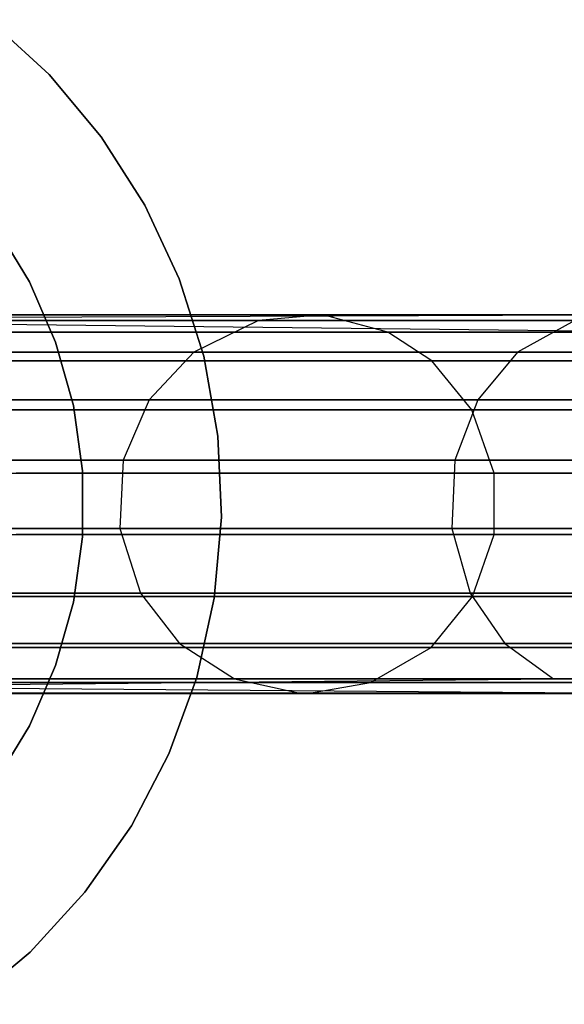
# Model space of a CAD drawing. Extents: x -11.4 to 11.4, y 1.8 to 24.6.
# Tile 79 of 199: x 0.239 to 0.55, y 12.956 to 13.518. Entities that reach past the tile are written whole.
import ezdxf

# ---------------------------------------------------------------- set-up
doc = ezdxf.new("R2010")
doc.units = 0
doc.header["$MEASUREMENT"] = 0
doc.layers.get('0').update_dxf_attribs({"color": 13, "linetype": 'CONTINUOUS'})

# ---------------------------------------------------------------- blocks, each defined once
blk = doc.blocks.new('GRUPUJ_4')
at = {"color": 0}
for p, q in [((11.62639, 11.67586, 62.90945), (11.66056, 11.64455, 62.90945)), ((11.66056, 11.64455, 62.98031), (11.62639, 11.67586, 62.98031)), ((11.62639, 11.67586, 62.90945), (11.66056, 11.64455, 62.90945)), ((11.66056, 11.64455, 62.98031), (11.62639, 11.67586, 62.98031)), ((11.66056, 11.64455, 62.90945), (11.69036, 11.60905, 62.90945)), ((11.69036, 11.60905, 62.98031), (11.66056, 11.64455, 62.98031)), ((11.66056, 11.64455, 62.90945), (11.69036, 11.60905, 62.90945)), ((11.66056, 11.64455, 62.90945), (11.66056, 11.64455, 62.98031)), ((11.69036, 11.60905, 62.98031), (11.66056, 11.64455, 62.98031)), ((11.66056, 11.64455, 62.90945), (11.66056, 11.64455, 62.98031)), ((11.69036, 11.60905, 62.90945), (11.71527, 11.56996, 62.90945)), ((11.71527, 11.56996, 62.98031), (11.69036, 11.60905, 62.98031)), ((11.69036, 11.60905, 62.90945), (11.69036, 11.60905, 62.98031)), ((11.69036, 11.60905, 62.90945), (11.71527, 11.56996, 62.90945)), ((11.69036, 11.60905, 62.90945), (11.69036, 11.60905, 62.98031)), ((11.71527, 11.56996, 62.98031), (11.69036, 11.60905, 62.98031)), ((11.71527, 11.56996, 62.90945), (11.73486, 11.52796, 62.90945)), ((11.73486, 11.52796, 62.98031), (11.71527, 11.56996, 62.98031)), ((11.71527, 11.56996, 62.90945), (11.73486, 11.52796, 62.90945)), ((11.71527, 11.56996, 62.90945), (11.71527, 11.56996, 62.98031)), ((11.73486, 11.52796, 62.98031), (11.71527, 11.56996, 62.98031)), ((11.71527, 11.56996, 62.90945), (11.71527, 11.56996, 62.98031)), ((11.64933, 11.52629, 6.67717), (11.62978, 11.55843, 6.67717)), ((11.62978, 11.55843, 6.32283), (11.64933, 11.52629, 6.32283)), ((11.64933, 11.52629, 6.67717), (11.62978, 11.55843, 6.67717)), ((11.62978, 11.55843, 6.32283), (11.64933, 11.52629, 6.32283)), ((11.66431, 11.49179, 6.67717), (11.64933, 11.52629, 6.67717)), ((11.64933, 11.52629, 6.32283), (11.66431, 11.49179, 6.32283)), ((11.64933, 11.52629, 6.67717), (11.64933, 11.52629, 6.32283)), ((11.66431, 11.49179, 6.67717), (11.64933, 11.52629, 6.67717)), ((11.64933, 11.52629, 6.32283), (11.66431, 11.49179, 6.32283)), ((11.64933, 11.52629, 6.67717), (11.64933, 11.52629, 6.32283)), ((11.73486, 11.52796, 62.90945), (11.7488, 11.48376, 62.90945)), ((11.7488, 11.48376, 62.98031), (11.73486, 11.52796, 62.98031)), ((11.73486, 11.52796, 62.90945), (11.73486, 11.52796, 62.98031)), ((11.73486, 11.52796, 62.90945), (11.7488, 11.48376, 62.90945)), ((11.73486, 11.52796, 62.90945), (11.73486, 11.52796, 62.98031)), ((11.7488, 11.48376, 62.98031), (11.73486, 11.52796, 62.98031)), ((11.13908, 11.50407, 16.34823), (11.99332, 11.50741, 18.00504)), ((11.13908, 11.50407, 16.34823), (11.99332, 11.50741, 18.00504)), ((11.17277, 11.50741, 16.33348), (12.02629, 11.49757, 17.98792)), ((11.17277, 11.50741, 16.33348), (11.99332, 11.50741, 18.00504)), ((11.17277, 11.50741, 16.33348), (11.99332, 11.50741, 18.00504)), ((11.17277, 11.50741, 16.33348), (12.02629, 11.49757, 17.98792)), ((11.81674, 11.50741, 42.30466), (11.54382, 11.50741, 47.22352)), ((11.81674, 11.50741, 42.30466), (11.54382, 11.50741, 47.22352)), ((11.81674, 11.50741, 42.30466), (11.78005, 11.50407, 42.30203)), ((11.81674, 11.50741, 42.30466), (11.78005, 11.50407, 42.30203)), ((12.19327, 11.50741, 38.03706), (11.81674, 11.50741, 42.30466)), ((11.8538, 11.49757, 42.30733), (11.81674, 11.50741, 42.30466)), ((12.19327, 11.50741, 38.03706), (11.81674, 11.50741, 42.30466)), ((11.8538, 11.49757, 42.30733), (11.81674, 11.50741, 42.30466)), ((11.13908, 11.50407, 16.34823), (11.96067, 11.50407, 18.022)), ((11.13908, 11.50407, 16.34823), (11.96067, 11.50407, 18.022)), ((11.78005, 11.50407, 42.30203), (11.50706, 11.50407, 47.22202)), ((11.78005, 11.50407, 42.30203), (11.50706, 11.50407, 47.22202)), ((11.78005, 11.50407, 42.30203), (11.74324, 11.48611, 42.29938)), ((11.78005, 11.50407, 42.30203), (11.74324, 11.48611, 42.29938)), ((12.15669, 11.50407, 38.0332), (11.78005, 11.50407, 42.30203)), ((12.15669, 11.50407, 38.0332), (11.78005, 11.50407, 42.30203)), ((11.96067, 11.50407, 18.022), (11.92791, 11.48611, 18.03902)), ((11.96067, 11.50407, 18.022), (11.92791, 11.48611, 18.03902)), ((11.20681, 11.49757, 16.31857), (12.02629, 11.49757, 17.98792)), ((11.20681, 11.49757, 16.31857), (12.02629, 11.49757, 17.98792)), ((11.8538, 11.49757, 42.30733), (11.58093, 11.49757, 47.22503)), ((11.8538, 11.49757, 42.30733), (11.58093, 11.49757, 47.22503)), ((11.87903, 11.48108, 42.30914), (11.8538, 11.49757, 42.30733)), ((12.23021, 11.49757, 38.04095), (11.8538, 11.49757, 42.30733)), ((12.23021, 11.49757, 38.04095), (11.8538, 11.49757, 42.30733)), ((11.87903, 11.48108, 42.30914), (11.8538, 11.49757, 42.30733)), ((11.67446, 11.45557, 6.67717), (11.66431, 11.49179, 6.67717)), ((11.66431, 11.49179, 6.32283), (11.67446, 11.45557, 6.32283)), ((11.66431, 11.49179, 6.67717), (11.66431, 11.49179, 6.32283)), ((11.67446, 11.45557, 6.67717), (11.66431, 11.49179, 6.67717)), ((11.66431, 11.49179, 6.32283), (11.67446, 11.45557, 6.32283)), ((11.66431, 11.49179, 6.67717), (11.66431, 11.49179, 6.32283)), ((11.10526, 11.48611, 16.36304), (11.92791, 11.48611, 18.03902)), ((11.10526, 11.48611, 16.36304), (11.92791, 11.48611, 18.03902)), ((11.74324, 11.48611, 42.29938), (11.47019, 11.48611, 47.22052)), ((11.74324, 11.48611, 42.29938), (11.47019, 11.48611, 47.22052)), ((11.74324, 11.48611, 42.29938), (11.71776, 11.45891, 42.29755)), ((11.74324, 11.48611, 42.29938), (11.71776, 11.45891, 42.29755)), ((12.11998, 11.48611, 38.02934), (11.74324, 11.48611, 42.29938)), ((12.11998, 11.48611, 38.02934), (11.74324, 11.48611, 42.29938)), ((11.7488, 11.48376, 62.90945), (11.75686, 11.43812, 62.90945)), ((11.75686, 11.43812, 62.98031), (11.7488, 11.48376, 62.98031)), ((11.7488, 11.48376, 62.90945), (11.7488, 11.48376, 62.98031)), ((11.75686, 11.43812, 62.98031), (11.7488, 11.48376, 62.98031)), ((11.7488, 11.48376, 62.90945), (11.75686, 11.43812, 62.90945)), ((11.7488, 11.48376, 62.90945), (11.7488, 11.48376, 62.98031)), ((11.92791, 11.48611, 18.03902), (11.90524, 11.45891, 18.0508)), ((11.92791, 11.48611, 18.03902), (11.90524, 11.45891, 18.0508)), ((11.92791, 11.48611, 18.03902), (12.7303, 11.48611, 19.65967)), ((11.92791, 11.48611, 18.03902), (12.7303, 11.48611, 19.65967)), ((11.22999, 11.48108, 16.30842), (12.04875, 11.48108, 17.97625)), ((11.22999, 11.48108, 16.30842), (12.04875, 11.48108, 17.97625)), ((11.87903, 11.48108, 42.30914), (11.60621, 11.48108, 47.22605)), ((11.87903, 11.48108, 42.30914), (11.60621, 11.48108, 47.22605)), ((11.90186, 11.4531, 42.31078), (11.87903, 11.48108, 42.30914)), ((12.25537, 11.48108, 38.0436), (11.87903, 11.48108, 42.30914)), ((11.90186, 11.4531, 42.31078), (11.87903, 11.48108, 42.30914)), ((12.25537, 11.48108, 38.0436), (11.87903, 11.48108, 42.30914)), ((11.08185, 11.45891, 16.37329), (11.90524, 11.45891, 18.0508)), ((11.08185, 11.45891, 16.37329), (11.90524, 11.45891, 18.0508)), ((11.71776, 11.45891, 42.29755), (11.44466, 11.45891, 47.21947)), ((11.71776, 11.45891, 42.29755), (11.44466, 11.45891, 47.21947)), ((11.67958, 11.41831, 6.67717), (11.67446, 11.45557, 6.67717)), ((11.67446, 11.45557, 6.32283), (11.67958, 11.41831, 6.32283)), ((11.67446, 11.45557, 6.67717), (11.67446, 11.45557, 6.32283)), ((11.67958, 11.41831, 6.67717), (11.67446, 11.45557, 6.67717)), ((11.67446, 11.45557, 6.32283), (11.67958, 11.41831, 6.32283)), ((11.67446, 11.45557, 6.67717), (11.67446, 11.45557, 6.32283)), ((11.71776, 11.45891, 42.29755), (11.70294, 11.4244, 42.29649)), ((11.71776, 11.45891, 42.29755), (11.70294, 11.4244, 42.29649)), ((12.09457, 11.45891, 38.02666), (11.71776, 11.45891, 42.29755)), ((12.09457, 11.45891, 38.02666), (11.71776, 11.45891, 42.29755)), ((11.90524, 11.45891, 18.0508), (11.89205, 11.4244, 18.05764)), ((11.90524, 11.45891, 18.0508), (11.89205, 11.4244, 18.05764)), ((11.90524, 11.45891, 18.0508), (12.70699, 11.45891, 19.67013)), ((11.90524, 11.45891, 18.0508), (12.70699, 11.45891, 19.67013)), ((11.25095, 11.4531, 16.29924), (12.06906, 11.4531, 17.9657)), ((11.25095, 11.4531, 16.29924), (12.06906, 11.4531, 17.9657)), ((11.90186, 11.4531, 42.31078), (11.62908, 11.4531, 47.22699)), ((11.90186, 11.4531, 42.31078), (11.62908, 11.4531, 47.22699)), ((11.9146, 11.41702, 42.3117), (11.90186, 11.4531, 42.31078)), ((12.27813, 11.4531, 38.046), (11.90186, 11.4531, 42.31078)), ((11.9146, 11.41702, 42.3117), (11.90186, 11.4531, 42.31078)), ((12.27813, 11.4531, 38.046), (11.90186, 11.4531, 42.31078)), ((11.75686, 11.43812, 62.90945), (11.75888, 11.39181, 62.90945)), ((11.75888, 11.39181, 62.98031), (11.75686, 11.43812, 62.98031)), ((11.75686, 11.43812, 62.90945), (11.75686, 11.43812, 62.98031)), ((11.75686, 11.43812, 62.90945), (11.75888, 11.39181, 62.90945)), ((11.75686, 11.43812, 62.90945), (11.75686, 11.43812, 62.98031)), ((11.75888, 11.39181, 62.98031), (11.75686, 11.43812, 62.98031)), ((11.06825, 11.4244, 16.37925), (11.89205, 11.4244, 18.05764)), ((11.06825, 11.4244, 16.37925), (11.89205, 11.4244, 18.05764)), ((11.70294, 11.4244, 42.29649), (11.42981, 11.4244, 47.21887)), ((11.70294, 11.4244, 42.29649), (11.42981, 11.4244, 47.21887)), ((11.70294, 11.4244, 42.29649), (11.70097, 11.38533, 42.29635)), ((11.70294, 11.4244, 42.29649), (11.70097, 11.38533, 42.29635)), ((12.0798, 11.4244, 38.0251), (11.70294, 11.4244, 42.29649)), ((12.0798, 11.4244, 38.0251), (11.70294, 11.4244, 42.29649)), ((11.89205, 11.4244, 18.05764), (11.8903, 11.38533, 18.05855)), ((11.89205, 11.4244, 18.05764), (11.8903, 11.38533, 18.05855)), ((11.89205, 11.4244, 18.05764), (12.69344, 11.4244, 19.67621)), ((11.89205, 11.4244, 18.05764), (12.69344, 11.4244, 19.67621)), ((11.26265, 11.41702, 16.29412), (12.0804, 11.41702, 17.95981)), ((11.26265, 11.41702, 16.29412), (12.0804, 11.41702, 17.95981)), ((11.9146, 11.41702, 42.3117), (11.64184, 11.41702, 47.22751)), ((11.9146, 11.41702, 42.3117), (11.64184, 11.41702, 47.22751)), ((11.67958, 11.38069, 6.67717), (11.67958, 11.41831, 6.67717)), ((11.67958, 11.41831, 6.32283), (11.67958, 11.38069, 6.32283)), ((11.67958, 11.38069, 6.67717), (11.67958, 11.41831, 6.67717)), ((11.67958, 11.41831, 6.32283), (11.67958, 11.38069, 6.32283)), ((11.67958, 11.41831, 6.67717), (11.67958, 11.41831, 6.32283)), ((11.67958, 11.41831, 6.67717), (11.67958, 11.41831, 6.32283)), ((11.9146, 11.38197, 42.3117), (11.9146, 11.41702, 42.3117)), ((12.29084, 11.41702, 38.04733), (11.9146, 11.41702, 42.3117)), ((11.9146, 11.38197, 42.3117), (11.9146, 11.41702, 42.3117)), ((12.29084, 11.41702, 38.04733), (11.9146, 11.41702, 42.3117)), ((11.75888, 11.39181, 62.90945), (11.75485, 11.34564, 62.90945)), ((11.75485, 11.34564, 62.98031), (11.75888, 11.39181, 62.98031)), ((11.75888, 11.39181, 62.90945), (11.75485, 11.34564, 62.90945)), ((11.75485, 11.34564, 62.98031), (11.75888, 11.39181, 62.98031)), ((11.75888, 11.39181, 62.90945), (11.75888, 11.39181, 62.98031)), ((11.75888, 11.39181, 62.90945), (11.75888, 11.39181, 62.98031)), ((11.06644, 11.38533, 16.38004), (11.8903, 11.38533, 18.05855)), ((11.06644, 11.38533, 16.38004), (11.8903, 11.38533, 18.05855)), ((11.70097, 11.38533, 42.29635), (11.42784, 11.38533, 47.21879)), ((11.70097, 11.38533, 42.29635), (11.42784, 11.38533, 47.21879)), ((11.70097, 11.38533, 42.29635), (11.71277, 11.34851, 42.2972)), ((12.07784, 11.38533, 38.0249), (11.70097, 11.38533, 42.29635)), ((11.70097, 11.38533, 42.29635), (11.71277, 11.34851, 42.2972)), ((12.07784, 11.38533, 38.0249), (11.70097, 11.38533, 42.29635)), ((11.8903, 11.38533, 18.05855), (11.9008, 11.34851, 18.0531)), ((11.8903, 11.38533, 18.05855), (12.69164, 11.38533, 19.67702)), ((11.8903, 11.38533, 18.05855), (11.9008, 11.34851, 18.0531)), ((11.8903, 11.38533, 18.05855), (12.69164, 11.38533, 19.67702)), ((11.26265, 11.38197, 16.29412), (12.0804, 11.38197, 17.95981)), ((11.26265, 11.38197, 16.29412), (12.0804, 11.38197, 17.95981)), ((11.9146, 11.38197, 42.3117), (11.64184, 11.38197, 47.22751)), ((11.9146, 11.38197, 42.3117), (11.64184, 11.38197, 47.22751)), ((11.67446, 11.34343, 6.67717), (11.67958, 11.38069, 6.67717)), ((11.67958, 11.38069, 6.32283), (11.67446, 11.34343, 6.32283)), ((11.67446, 11.34343, 6.67717), (11.67958, 11.38069, 6.67717)), ((11.67958, 11.38069, 6.32283), (11.67446, 11.34343, 6.32283)), ((11.67958, 11.38069, 6.67717), (11.67958, 11.38069, 6.32283)), ((11.67958, 11.38069, 6.67717), (11.67958, 11.38069, 6.32283)), ((11.9022, 11.3465, 42.31081), (11.9146, 11.38197, 42.3117)), ((11.9022, 11.3465, 42.31081), (11.9146, 11.38197, 42.3117)), ((12.29084, 11.38197, 38.04733), (11.9146, 11.38197, 42.3117)), ((12.29084, 11.38197, 38.04733), (11.9146, 11.38197, 42.3117)), ((11.07728, 11.34851, 16.37529), (11.9008, 11.34851, 18.0531)), ((11.07728, 11.34851, 16.37529), (11.9008, 11.34851, 18.0531)), ((11.25126, 11.3465, 16.2991), (12.06936, 11.3465, 17.96554)), ((11.25126, 11.3465, 16.2991), (12.06936, 11.3465, 17.96554)), ((11.71277, 11.34851, 42.2972), (11.43966, 11.34851, 47.21927)), ((11.71277, 11.34851, 42.2972), (11.43966, 11.34851, 47.21927)), ((11.9022, 11.3465, 42.31081), (11.62942, 11.3465, 47.22701)), ((11.9022, 11.3465, 42.31081), (11.62942, 11.3465, 47.22701)), ((11.66431, 11.30721, 6.67717), (11.67446, 11.34343, 6.67717)), ((11.67446, 11.34343, 6.32283), (11.66431, 11.30721, 6.32283)), ((11.66431, 11.30721, 6.67717), (11.67446, 11.34343, 6.67717)), ((11.67446, 11.34343, 6.32283), (11.66431, 11.30721, 6.32283)), ((11.67446, 11.34343, 6.67717), (11.67446, 11.34343, 6.32283)), ((11.67446, 11.34343, 6.67717), (11.67446, 11.34343, 6.32283)), ((11.71277, 11.34851, 42.2972), (11.73495, 11.31979, 42.29879)), ((12.0896, 11.34851, 38.02614), (11.71277, 11.34851, 42.2972)), ((11.71277, 11.34851, 42.2972), (11.73495, 11.31979, 42.29879)), ((12.0896, 11.34851, 38.02614), (11.71277, 11.34851, 42.2972)), ((11.75485, 11.34564, 62.90945), (11.74482, 11.30039, 62.90945)), ((11.74482, 11.30039, 62.98031), (11.75485, 11.34564, 62.98031)), ((11.75485, 11.34564, 62.90945), (11.74482, 11.30039, 62.90945)), ((11.74482, 11.30039, 62.98031), (11.75485, 11.34564, 62.98031)), ((11.75485, 11.34564, 62.90945), (11.75485, 11.34564, 62.98031)), ((11.75485, 11.34564, 62.90945), (11.75485, 11.34564, 62.98031)), ((11.8786, 11.31754, 42.30911), (11.9022, 11.3465, 42.31081)), ((11.8786, 11.31754, 42.30911), (11.9022, 11.3465, 42.31081)), ((11.9008, 11.34851, 18.0531), (11.92054, 11.31979, 18.04285)), ((11.9008, 11.34851, 18.0531), (12.70243, 11.34851, 19.67217)), ((11.9008, 11.34851, 18.0531), (11.92054, 11.31979, 18.04285)), ((11.9008, 11.34851, 18.0531), (12.70243, 11.34851, 19.67217)), ((12.27847, 11.3465, 38.04603), (11.9022, 11.3465, 42.31081)), ((12.27847, 11.3465, 38.04603), (11.9022, 11.3465, 42.31081)), ((11.09765, 11.31979, 16.36637), (11.92054, 11.31979, 18.04285)), ((11.09765, 11.31979, 16.36637), (11.92054, 11.31979, 18.04285)), ((11.22959, 11.31754, 16.3086), (12.04836, 11.31754, 17.97645)), ((11.22959, 11.31754, 16.3086), (12.04836, 11.31754, 17.97645)), ((11.73495, 11.31979, 42.29879), (11.46188, 11.31979, 47.22018)), ((11.73495, 11.31979, 42.29879), (11.46188, 11.31979, 47.22018)), ((11.8786, 11.31754, 42.30911), (11.60578, 11.31754, 47.22604)), ((11.8786, 11.31754, 42.30911), (11.60578, 11.31754, 47.22604)), ((11.73495, 11.31979, 42.29879), (11.76632, 11.29963, 42.30105)), ((12.11172, 11.31979, 38.02846), (11.73495, 11.31979, 42.29879)), ((11.73495, 11.31979, 42.29879), (11.76632, 11.29963, 42.30105)), ((12.11172, 11.31979, 38.02846), (11.73495, 11.31979, 42.29879)), ((11.84405, 11.29743, 42.30663), (11.8786, 11.31754, 42.30911)), ((11.84405, 11.29743, 42.30663), (11.8786, 11.31754, 42.30911)), ((12.25494, 11.31754, 38.04356), (11.8786, 11.31754, 42.30911)), ((12.25494, 11.31754, 38.04356), (11.8786, 11.31754, 42.30911)), ((11.92054, 11.31979, 18.04285), (11.94845, 11.29963, 18.02835)), ((11.92054, 11.31979, 18.04285), (11.94845, 11.29963, 18.02835)), ((11.92054, 11.31979, 18.04285), (12.72272, 11.31979, 19.66307)), ((11.92054, 11.31979, 18.04285), (12.72272, 11.31979, 19.66307)), ((11.64933, 11.27271, 6.67717), (11.66431, 11.30721, 6.67717)), ((11.66431, 11.30721, 6.32283), (11.64933, 11.27271, 6.32283)), ((11.64933, 11.27271, 6.67717), (11.66431, 11.30721, 6.67717)), ((11.66431, 11.30721, 6.32283), (11.64933, 11.27271, 6.32283)), ((11.66431, 11.30721, 6.67717), (11.66431, 11.30721, 6.32283)), ((11.66431, 11.30721, 6.67717), (11.66431, 11.30721, 6.32283)), ((11.12646, 11.29963, 16.35375), (11.94845, 11.29963, 18.02835)), ((11.12646, 11.29963, 16.35375), (11.94845, 11.29963, 18.02835)), ((11.16072, 11.29132, 16.33875), (11.94845, 11.29963, 18.02835)), ((11.16072, 11.29132, 16.33875), (11.94845, 11.29963, 18.02835)), ((11.76632, 11.29963, 42.30105), (11.49331, 11.29963, 47.22145)), ((11.76632, 11.29963, 42.30105), (11.49331, 11.29963, 47.22145)), ((11.74482, 11.30039, 62.90945), (11.72897, 11.25683, 62.90945)), ((11.72897, 11.25683, 62.98031), (11.74482, 11.30039, 62.98031)), ((11.74482, 11.30039, 62.90945), (11.72897, 11.25683, 62.90945)), ((11.72897, 11.25683, 62.98031), (11.74482, 11.30039, 62.98031)), ((11.74482, 11.30039, 62.90945), (11.74482, 11.30039, 62.98031)), ((11.74482, 11.30039, 62.90945), (11.74482, 11.30039, 62.98031)), ((11.76632, 11.29963, 42.30105), (11.80363, 11.29132, 42.30372)), ((12.14299, 11.29963, 38.03176), (11.76632, 11.29963, 42.30105)), ((11.76632, 11.29963, 42.30105), (11.80363, 11.29132, 42.30372)), ((12.14299, 11.29963, 38.03176), (11.76632, 11.29963, 42.30105)), ((11.94845, 11.29963, 18.02835), (12.75142, 11.29963, 19.6502)), ((11.94845, 11.29963, 18.02835), (12.75142, 11.29963, 19.6502)), ((11.98557, 11.29123, 18.00907), (11.19786, 11.29743, 16.32249)), ((11.19786, 11.29743, 16.32249), (12.01762, 11.29743, 17.99242)), ((11.98557, 11.29123, 18.00907), (11.19786, 11.29743, 16.32249)), ((11.19786, 11.29743, 16.32249), (12.01762, 11.29743, 17.99242)), ((11.84405, 11.29743, 42.30663), (11.57117, 11.29743, 47.22463)), ((11.84405, 11.29743, 42.30663), (11.57117, 11.29743, 47.22463)), ((11.80804, 11.29123, 42.30404), (11.84405, 11.29743, 42.30663)), ((11.80804, 11.29123, 42.30404), (11.84405, 11.29743, 42.30663)), ((12.2205, 11.29743, 38.03993), (11.84405, 11.29743, 42.30663)), ((12.2205, 11.29743, 38.03993), (11.84405, 11.29743, 42.30663)), ((11.16072, 11.29132, 16.33875), (11.98165, 11.29132, 18.01111)), ((11.16072, 11.29132, 16.33875), (11.98165, 11.29132, 18.01111)), ((11.16477, 11.29123, 16.33698), (11.98165, 11.29132, 18.01111)), ((11.16477, 11.29123, 16.33698), (11.98165, 11.29132, 18.01111)), ((11.16477, 11.29123, 16.33698), (11.98557, 11.29123, 18.00907)), ((11.16477, 11.29123, 16.33698), (11.98557, 11.29123, 18.00907)), ((11.80363, 11.29132, 42.30372), (11.53067, 11.29132, 47.22298)), ((11.80363, 11.29132, 42.30372), (11.53067, 11.29132, 47.22298)), ((11.80804, 11.29123, 42.30404), (11.53509, 11.29123, 47.22316)), ((11.80804, 11.29123, 42.30404), (11.53509, 11.29123, 47.22316)), ((12.18019, 11.29132, 38.03568), (11.80363, 11.29132, 42.30372)), ((12.18019, 11.29132, 38.03568), (11.80363, 11.29132, 42.30372)), ((12.18458, 11.29123, 38.03614), (11.80804, 11.29123, 42.30404)), ((12.18458, 11.29123, 38.03614), (11.80804, 11.29123, 42.30404)), ((11.62978, 11.24057, 6.67717), (11.64933, 11.27271, 6.67717)), ((11.64933, 11.27271, 6.32283), (11.62978, 11.24057, 6.32283)), ((11.62978, 11.24057, 6.67717), (11.64933, 11.27271, 6.67717)), ((11.64933, 11.27271, 6.32283), (11.62978, 11.24057, 6.32283)), ((11.64933, 11.27271, 6.67717), (11.64933, 11.27271, 6.32283)), ((11.64933, 11.27271, 6.67717), (11.64933, 11.27271, 6.32283)), ((11.72897, 11.25683, 62.90945), (11.70758, 11.21572, 62.90945)), ((11.70758, 11.21572, 62.98031), (11.72897, 11.25683, 62.98031)), ((11.72897, 11.25683, 62.90945), (11.70758, 11.21572, 62.90945)), ((11.70758, 11.21572, 62.98031), (11.72897, 11.25683, 62.98031)), ((11.72897, 11.25683, 62.90945), (11.72897, 11.25683, 62.98031)), ((11.72897, 11.25683, 62.90945), (11.72897, 11.25683, 62.98031)), ((11.70758, 11.21572, 62.90945), (11.681, 11.17775, 62.90945)), ((11.681, 11.17775, 62.98031), (11.70758, 11.21572, 62.98031)), ((11.70758, 11.21572, 62.90945), (11.681, 11.17775, 62.90945)), ((11.681, 11.17775, 62.98031), (11.70758, 11.21572, 62.98031)), ((11.70758, 11.21572, 62.90945), (11.70758, 11.21572, 62.98031)), ((11.70758, 11.21572, 62.90945), (11.70758, 11.21572, 62.98031)), ((11.681, 11.17775, 62.90945), (11.64969, 11.14357, 62.90945)), ((11.64969, 11.14357, 62.98031), (11.681, 11.17775, 62.98031)), ((11.681, 11.17775, 62.90945), (11.64969, 11.14357, 62.90945)), ((11.64969, 11.14357, 62.98031), (11.681, 11.17775, 62.98031)), ((11.681, 11.17775, 62.90945), (11.681, 11.17775, 62.98031)), ((11.681, 11.17775, 62.90945), (11.681, 11.17775, 62.98031)), ((11.64969, 11.14357, 62.90945), (11.61419, 11.11378, 62.90945)), ((11.61419, 11.11378, 62.98031), (11.64969, 11.14357, 62.98031)), ((11.64969, 11.14357, 62.90945), (11.61419, 11.11378, 62.90945)), ((11.61419, 11.11378, 62.98031), (11.64969, 11.14357, 62.98031)), ((11.64969, 11.14357, 62.90945), (11.64969, 11.14357, 62.98031)), ((11.64969, 11.14357, 62.90945), (11.64969, 11.14357, 62.98031))]:
    blk.add_line(p, q, dxfattribs=at)
blk = doc.blocks.new('SATELLITE_M_ZWIS-11230-112')
at = {"color": 0}
blk.add_blockref('GRUPUJ_4', (-11.40464, 1.84184, 0.62927), dxfattribs=at)

msp = doc.modelspace()

# ---------------------------------------------------------------- block references
at = {"color": 0}
msp.add_blockref('SATELLITE_M_ZWIS-11230-112', (0, 0), dxfattribs=at)

doc.saveas('drawing.dxf')
